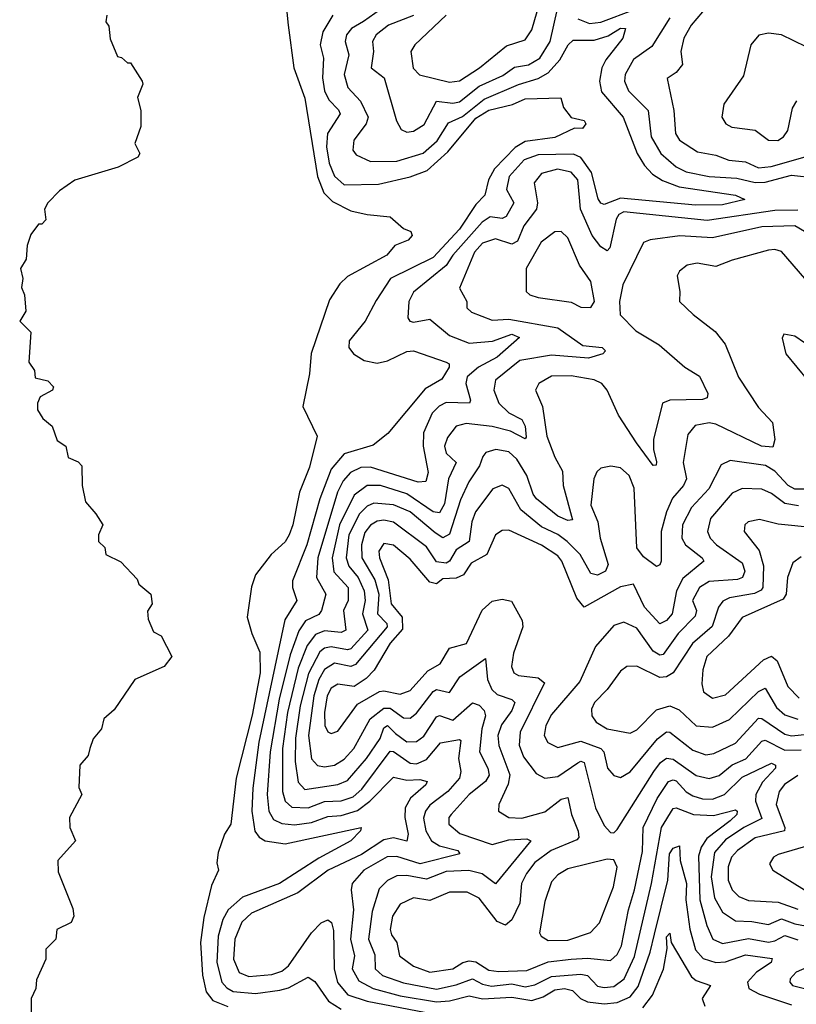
# Model space of a CAD drawing. Extents: x 1678759 to 1859541, y 384609 to 522867.
# Tile 238 of 256: x 1730688 to 1733050, y 489647 to 492642. Entities that reach past the tile are written whole.
import ezdxf

# ---------------------------------------------------------------- set-up
doc = ezdxf.new("R2010")
doc.units = 0

msp = doc.modelspace()

# ---------------------------------------------------------------- linework, layer by layer
at = {"layer": '0CON20XD'}
for points in [[(1731489.1, 492775), (1731504.5, 492624.5), (1731521.2, 492495), (1731555, 492402.5), (1731593, 492165), (1731613, 492115), (1731638.8, 492088.8), (1731695, 492060.8), (1731745, 492048.8), (1731815, 492042.5), (1731855, 492006.2), (1731877.7, 491997.7), (1731881.2, 491985), (1731869.3, 491970.7), (1731828.8, 491955), (1731804.2, 491925), (1731685, 491860.8), (1731661.8, 491838.2), (1731630, 491790), (1731573.9, 491626.1), (1731568.8, 491565), (1731548.8, 491465), (1731592.2, 491375), (1731569.5, 491280.5), (1731538.4, 491205), (1731518.4, 491105), (1731506.9, 491075), (1731495, 491053.6), (1731452.7, 491015), (1731405, 490953.3), (1731392.6, 490917.4), (1731380, 490825), (1731393.2, 490775), (1731418.5, 490718.5), (1731419, 490655), (1731395, 490526.5), (1731345.6, 490335), (1731330, 490195), (1731310.9, 490165), (1731290.9, 490109.1), (1731287.4, 490077.4), (1731292.7, 490055), (1731271.5, 490008.5), (1731248.1, 489911.8), (1731237.7, 489835), (1731243.7, 489736.3), (1731254.9, 489684.9), (1731275, 489659.3), (1731320.5, 489640.5)], [(1731984.8, 492655), (1731890, 492565), (1731876.9, 492545), (1731884.3, 492494.3), (1731903.7, 492473.7), (1731995, 492451.7), (1732025, 492456.1), (1732085.8, 492495), (1732168.4, 492561.6), (1732225, 492580.3), (1732245, 492610.6), (1732287.1, 492755)], [(1731802, 492685), (1731733.8, 492636.1), (1731697, 492615), (1731681.4, 492595), (1731678.1, 492575), (1731688.3, 492535), (1731674.8, 492475), (1731685.6, 492435), (1731723.8, 492393.8), (1731747.9, 492345), (1731741.5, 492325), (1731704.3, 492275), (1731700.9, 492245), (1731711, 492231), (1731755, 492210.7), (1731835, 492211), (1731915, 492235.8), (1731957.1, 492272.9), (1731991.8, 492328.2), (1732035, 492347.1), (1732100.4, 492399.6), (1732205, 492444.6), (1732265, 492462.3), (1732295, 492480.3), (1732330.8, 492519.2), (1732355.6, 492565), (1732371.2, 492578.8), (1732435, 492578.9), (1732477.9, 492592.1), (1732515, 492616.1), (1732530, 492615), (1732522.6, 492585), (1732470.4, 492519.6), (1732458.4, 492495), (1732451.6, 492455), (1732457.7, 492422.3), (1732523.2, 492345), (1732565.6, 492235), (1732587.8, 492197.8), (1732612.1, 492172.1), (1732642.9, 492152.9), (1732693.7, 492133.7), (1732865, 492108), (1732893.8, 492095), (1732825, 492078.3), (1732742.9, 492077.1), (1732515, 492098.5), (1732465, 492079.4), (1732455, 492083.2), (1732447.2, 492097.2), (1732427, 492177), (1732395, 492222.3), (1732372.5, 492232.5), (1732265, 492230.7), (1732222.2, 492215), (1732176.6, 492165), (1732168.3, 492125), (1732191.2, 492085), (1732167.4, 492042.6), (1732155, 492037.4), (1732118.4, 492041.6), (1732093.9, 492026.1), (1732004.8, 491925), (1731985, 491893.7), (1731885, 491812.5), (1731871.6, 491785), (1731867.9, 491735), (1731874.2, 491724.3), (1731885, 491722.2), (1731935, 491731.1), (1731995, 491681.5), (1732055, 491658.3), (1732125.6, 491664.4), (1732185, 491685.7), (1732207.9, 491675), (1732140.2, 491615), (1732083.7, 491585), (1732049.2, 491555), (1732044.8, 491535), (1732058.5, 491485), (1732056.2, 491475), (1731985, 491477.2), (1731963.2, 491466.8), (1731941.9, 491445), (1731915.6, 491385), (1731914.8, 491345), (1731930, 491265), (1731922.9, 491237.1), (1731899.2, 491235), (1731755, 491280.8), (1731725, 491279.9), (1731694, 491265), (1731671.1, 491238.9), (1731654.6, 491205), (1731594.2, 491005), (1731590.8, 490945), (1731618.8, 490895), (1731605.5, 490844.5), (1731597.7, 490832.3), (1731557, 490813), (1731537, 490783), (1731510.2, 490709.8), (1731476.5, 490575), (1731449.7, 490415), (1731440.6, 490285), (1731444.9, 490235), (1731459.6, 490209.6), (1731485, 490196.9), (1731523.1, 490193.1), (1731575, 490200), (1731625, 490218.2), (1731665, 490221.2), (1731715, 490236.5), (1731753, 490265), (1731825, 490337.7), (1731865, 490329.3), (1731905, 490330.6), (1731927.1, 490325), (1731922.5, 490315), (1731875.9, 490274.1), (1731860.2, 490245), (1731859.2, 490215), (1731868.9, 490165), (1731865, 490143.9), (1731825, 490154), (1731795, 490147.4), (1731727.2, 490102.8), (1731626.4, 490055), (1731533.9, 489986.1), (1731392.5, 489925), (1731362.8, 489897.2), (1731342.3, 489845), (1731338.3, 489785), (1731355, 489744.3), (1731385, 489731.7), (1731455, 489738.2), (1731485, 489748.3), (1731505.6, 489764.4), (1731575, 489865.2), (1731605, 489895.3), (1731625, 489903.8), (1731636, 489896), (1731642, 489872), (1731643.8, 489755), (1731653.9, 489713.9), (1731686, 489676), (1731745, 489656.9), (1731945, 489618.3)], [(1731885, 492653.9), (1731809.5, 492625), (1731771.9, 492595), (1731761.1, 492575), (1731763.8, 492545), (1731757.1, 492495), (1731796.2, 492465), (1731833.6, 492333.6), (1731847.8, 492307.8), (1731865, 492299.2), (1731885, 492302.4), (1731917.5, 492322.5), (1731955, 492393.9), (1732005, 492387.4), (1732025, 492392.2), (1732085, 492439.3), (1732157.7, 492472.3), (1732193.2, 492496.8), (1732235.3, 492504.7), (1732269.8, 492525), (1732301.5, 492575), (1732323.3, 492675)], [(1732385, 492643.8), (1732420.4, 492630.4), (1732455, 492633.7), (1732557.4, 492672.6)], [(1732764.7, 492665), (1732730.2, 492625), (1732708.1, 492585), (1732699.1, 492545), (1732703.9, 492505), (1732685, 492480.9), (1732657.5, 492462.5), (1732677.6, 492365), (1732682.6, 492295), (1732695, 492274.7), (1732749.3, 492239.3), (1732805, 492230), (1732845, 492214.4), (1732895, 492209.1), (1732935, 492191.4), (1732973.6, 492195), (1733076.8, 492225)], [(1730952.5, 492655), (1730950, 492635), (1730958.3, 492621.7), (1730963, 492583), (1730985, 492530), (1730997, 492527), (1731015, 492510), (1731025, 492510), (1731060, 492455), (1731062.5, 492445), (1731046.2, 492405), (1731056.2, 492365), (1731056.4, 492316.4), (1731038, 492265), (1731052.7, 492235), (1731046.7, 492223.3), (1730986.6, 492193.4), (1730855, 492153.8), (1730808.8, 492121.2), (1730773.3, 492085), (1730762.5, 492065), (1730767, 492033), (1730755, 492020), (1730745, 492020), (1730721.7, 491988.3), (1730710, 491955), (1730707, 491913), (1730690, 491885), (1730697.5, 491855), (1730693, 491827), (1730702.5, 491805), (1730706.7, 491755), (1730687.5, 491725), (1730721.7, 491691.7), (1730715, 491600), (1730732.5, 491575), (1730735, 491552.5), (1730773, 491543), (1730790, 491525), (1730787.5, 491515), (1730750, 491495), (1730741.2, 491475), (1730741.2, 491455), (1730758.3, 491428.3), (1730786.7, 491405), (1730802, 491362), (1730827.5, 491345), (1730835, 491310), (1730865, 491297.5), (1730876.7, 491285), (1730877.5, 491225), (1730887.5, 491175), (1730919.3, 491139.3), (1730940, 491105), (1730927.5, 491075), (1730927.5, 491055), (1730946.1, 491036.1), (1730950, 491015), (1730995, 490992.5), (1731045, 490940), (1731050, 490925), (1731086.7, 490895), (1731090, 490865), (1731076.7, 490843.3), (1731078.3, 490818.3), (1731095, 490780), (1731118.3, 490768.3), (1731150, 490705), (1731127.5, 490675), (1731037.5, 490635), (1730975, 490542.5), (1730943.3, 490515), (1730936.2, 490485), (1730911.2, 490455), (1730901.2, 490425)], [(1731640, 492655), (1731610, 492605), (1731601.2, 492565), (1731611.4, 492525), (1731609, 492465), (1731615.2, 492425), (1731627.6, 492397.6), (1731657.8, 492367.8), (1731662.5, 492355), (1731624.2, 492295), (1731620.7, 492255), (1731629.3, 492205), (1731645, 492165.8), (1731675, 492139.6), (1731778.6, 492141.4), (1731875, 492164), (1731926.7, 492183.3), (1731989.8, 492240.2), (1732075, 492342.4), (1732115, 492366.1), (1732186.8, 492383.2), (1732225, 492400.5), (1732334.1, 492404.1), (1732341.5, 492375), (1732365, 492344), (1732405, 492335.5), (1732410, 492325), (1732399.2, 492310.8), (1732375, 492311.2), (1732315, 492283.3), (1732225, 492271.2), (1732195, 492253.2), (1732131.9, 492188.1), (1732113.2, 492155), (1732102.5, 492107.5), (1732075, 492079.5), (1732025.9, 492005), (1731945, 491918.8), (1731815.4, 491854.6), (1731772.1, 491787.9)], [(1732665, 492646.9), (1732610.2, 492559.8), (1732555, 492520), (1732529.4, 492475), (1732527.8, 492455), (1732540, 492425), (1732599.2, 492365), (1732608.5, 492285), (1732637.8, 492235), (1732685, 492194.5), (1732715, 492178.6), (1732785, 492164.9), (1732869.4, 492159.4), (1732925, 492146), (1732955, 492147.7), (1733035, 492168.7), (1733109.5, 492160.5)], [(1733155, 492522.3), (1733005, 492595.3), (1732965, 492600.7), (1732935.9, 492594.1), (1732911.8, 492565), (1732888.9, 492471.1), (1732830, 492385), (1732823.3, 492345), (1732835.7, 492325), (1732854, 492315), (1732925, 492305.9), (1732965, 492275.4), (1732993.7, 492273.7), (1733011.5, 492285), (1733024.6, 492305), (1733038, 492372), (1733052, 492395)], [(1733055, 492062.7), (1732985, 492060.9), (1732779.1, 492030.9), (1732525, 492057.2), (1732510.6, 492049.4), (1732501.7, 492035), (1732482.3, 491947.7), (1732475, 491938.8), (1732455, 491951.2), (1732429.4, 491985), (1732393.8, 492065), (1732390.7, 492100.7), (1732385.5, 492155), (1732365, 492178.1), (1732323.2, 492186.8), (1732275, 492173.6), (1732252.5, 492145), (1732262.5, 492085), (1732259.4, 492065), (1732221.1, 492015), (1732201.7, 491968.3), (1732185, 491958.8), (1732134.8, 491974.8), (1732095, 491962.3), (1732071, 491935), (1732025.4, 491825), (1732047.8, 491785), (1732047.8, 491765), (1732062.2, 491752.2), (1732125, 491728.3), (1732175, 491731.2), (1732325, 491704.3), (1732400.8, 491650.8), (1732459.2, 491645), (1732470, 491635), (1732461.4, 491625), (1732418, 491612), (1732305, 491620.9), (1732208.9, 491605), (1732134.7, 491545), (1732129.8, 491515), (1732145.4, 491475.4), (1732175, 491446), (1732215.4, 491425.4), (1732225.4, 491405), (1732228.3, 491371.7), (1732225, 491366.7), (1732180.4, 491390.4), (1732125, 491404.9), (1732046.1, 491413.9), (1732014.8, 491405.2), (1731989.4, 491370.6), (1731979.8, 491345), (1731985, 491323.5), (1732014.8, 491295), (1731992.1, 491245), (1731980.2, 491169.8), (1731965, 491141.6), (1731945, 491145.2), (1731865, 491199.7), (1731785, 491224.6), (1731744.7, 491225.3), (1731705, 491195.2), (1731660.8, 491105), (1731637.7, 491005), (1731642.8, 490962.8), (1731687.2, 490915), (1731686.8, 490875), (1731672.5, 490845), (1731680, 490785), (1731665, 490778.5), (1731615, 490783.3), (1731587.7, 490772.3), (1731562, 490738), (1731535, 490669.4), (1731502.3, 490535), (1731487.4, 490425), (1731486.6, 490295), (1731495.1, 490265.1), (1731515, 490246.9), (1731565, 490245.1), (1731615, 490264.6), (1731665, 490266.1), (1731701.7, 490278.3), (1731728.4, 490301.6), (1731815, 490417), (1731825, 490416.5), (1731875, 490380.9), (1731895, 490379.1), (1731925, 490391.8), (1731967.8, 490442.2), (1732025, 490453.1), (1732029.1, 490449.1), (1732022.3, 490395), (1732029.5, 490355), (1732025.7, 490335), (1731990.2, 490295), (1731935, 490253.4), (1731921.6, 490235), (1731916.4, 490213.6), (1731922.7, 490175), (1731940, 490145), (1731965, 490129.7), (1732020.4, 490115), (1732026.7, 490105), (1731905.5, 490074.5), (1731835, 490097.2), (1731805, 490096), (1731734.8, 490055), (1731698.9, 490015), (1731695.7, 489995), (1731703.3, 489935), (1731694.1, 489845), (1731705.7, 489795), (1731698.6, 489755), (1731719, 489719), (1731762.3, 489695), (1731845, 489673.2), (1731955.1, 489654.9), (1731995, 489657.6), (1732055, 489673.5), (1732095, 489664.2), (1732185, 489669.4), (1732245, 489659.4), (1732280, 489670), (1732315, 489691.6), (1732345, 489695.9), (1732369, 489689), (1732393, 489665), (1732415, 489654.4), (1732465, 489648.5), (1732505, 489652.7), (1732545, 489670.6), (1732568.9, 489701.1), (1732605.8, 489805.8), (1732618.9, 489861.1)], [(1733075, 491997.4), (1733045, 492014.8), (1732945, 492011.4), (1732795, 491978), (1732695.7, 491984.3), (1732605, 491972.5), (1732585, 491964.4), (1732521.8, 491835), (1732512.5, 491785), (1732514.1, 491744.1), (1732561.8, 491695), (1732632.6, 491652.6), (1732710.5, 491585), (1732755, 491557.7), (1732781.3, 491505), (1732778.6, 491491.4), (1732765, 491486.1), (1732665, 491484.8), (1732642.7, 491475), (1732615.6, 491365), (1732615.2, 491335), (1732625, 491296.7), (1732623.6, 491286.4), (1732615, 491285.8), (1732564.3, 491355), (1732509.4, 491439.4), (1732474.2, 491515), (1732458.2, 491535), (1732435, 491546.5), (1732365, 491559), (1732305, 491557.3), (1732266.5, 491535), (1732257.1, 491515), (1732278, 491465), (1732290.7, 491375), (1732315, 491310.8), (1732338.6, 491268.6), (1732341.2, 491225), (1732369, 491121), (1732355, 491118.6), (1732325, 491132), (1732259.5, 491185), (1732249, 491199), (1732230.1, 491255), (1732200.3, 491305), (1732175, 491327.7), (1732135.7, 491334.3), (1732105.7, 491325), (1732096.6, 491313.4), (1732086.7, 491285), (1732054.2, 491235.8), (1732028.9, 491181.1), (1731995, 491077.4), (1731975, 491065.9), (1731951.4, 491081.4), (1731874.9, 491144.9), (1731825, 491166.6), (1731765, 491171.6), (1731745, 491162), (1731721.3, 491138.7), (1731689.2, 491075), (1731681, 491005), (1731689.2, 490979.3), (1731716.8, 490945), (1731735.6, 490905), (1731738.3, 490875), (1731730.1, 490835), (1731746.3, 490785), (1731695, 490728.1), (1731685, 490724.9), (1731635, 490734.9), (1731615, 490730.3), (1731600.8, 490719.2), (1731566.2, 490653.8), (1731540.8, 490555), (1731526.3, 490456.3), (1731525.5, 490385.5), (1731535, 490322.7), (1731555, 490300.8), (1731655, 490316), (1731685, 490327.8), (1731742.6, 490395), (1731783.9, 490456.1), (1731795, 490487.9), (1731806.4, 490495), (1731831.1, 490471.1), (1731865, 490445.2), (1731895, 490446.3), (1731916.9, 490463.1), (1731955, 490521.3), (1731965, 490525.2), (1732005, 490511.7), (1732065, 490564.3), (1732085, 490557.1), (1732100.9, 490540.9), (1732104.8, 490525), (1732093, 490485), (1732085.9, 490415), (1732112.1, 490365), (1732115.9, 490344.1), (1732104.7, 490325.3), (1732055.2, 490285), (1731999.7, 490225), (1731993.3, 490215), (1731993.1, 490195), (1732026.6, 490166.6), (1732125, 490132.9), (1732175, 490147.3), (1732230.3, 490150.3), (1732242.7, 490145), (1732135, 490013.9), (1732094.4, 490044.4), (1732053.9, 490053.9), (1731985, 490051.6), (1731925, 490028.2), (1731865, 490038.6), (1731835, 490037.6), (1731806, 490024), (1731781.5, 489998.5), (1731759.8, 489929.8), (1731748.3, 489845), (1731768.1, 489798.1), (1731768.5, 489755), (1731790.7, 489735), (1731855, 489712.7), (1731955, 489693.4), (1732015, 489706.2), (1732065, 489725.2), (1732095, 489708.4), (1732123, 489703), (1732185, 489709.6), (1732225, 489700.8), (1732255, 489706.8), (1732305, 489732.1), (1732395, 489738.8), (1732415.2, 489735), (1732445, 489703), (1732465, 489698), (1732495, 489701.5), (1732526.1, 489725), (1732557.3, 489792.7), (1732609.7, 490015), (1732640.4, 490185), (1732675, 490243.2), (1732685, 490245.2), (1732737.1, 490225), (1732798.2, 490221.8), (1732865, 490238.7), (1732870.5, 490235), (1732868.8, 490225), (1732848.5, 490205), (1732778, 490152), (1732760.2, 490125), (1732752, 490098), (1732756.6, 489965), (1732777.4, 489887.4), (1732795.9, 489845), (1732825, 489832.7), (1732905, 489847.8), (1732965, 489835.9), (1732985, 489839.9), (1733015, 489856.8), (1733055, 489843.6)], [(1732425, 491766.7), (1732435.6, 491785), (1732424.6, 491845), (1732390, 491895), (1732355, 491978.5), (1732335, 491997.1), (1732315, 491996.8), (1732274, 491965), (1732228.2, 491885), (1732228.5, 491815), (1732239.2, 491805), (1732265, 491796.5), (1732365, 491782.2), (1732395, 491767.5), (1732425, 491766.7)], [(1733075.5, 491855), (1733005, 491936.9), (1732985, 491942.7), (1732965, 491940.3), (1732855, 491910.5), (1732805, 491890.6), (1732748.9, 491901.1), (1732718, 491895), (1732695, 491876.9), (1732687.6, 491862.4), (1732695.7, 491815), (1732694.3, 491785), (1732735.8, 491745), (1732803.6, 491693.6), (1732833.6, 491655), (1732874.4, 491554.4), (1732935, 491461.8), (1732977.1, 491417.1), (1732984.7, 491365), (1732978.4, 491341.6), (1732944.3, 491345), (1732805, 491412), (1732785, 491415.9), (1732742.8, 491407.2), (1732719.5, 491380.5), (1732706.2, 491295), (1732715.8, 491245), (1732706.7, 491225), (1732673.4, 491186.6), (1732655.3, 491144.7), (1732639.1, 491085), (1732638.5, 490995), (1732635, 490984), (1732625, 490979.2), (1732585, 491007.9), (1732564.4, 491035), (1732556.9, 491216.9), (1732541.6, 491255), (1732515, 491278.7), (1732486, 491284), (1732455, 491277.3), (1732443, 491267), (1732434, 491245), (1732425.2, 491165), (1732446.1, 491115), (1732452.9, 491065), (1732478, 490985), (1732470, 490965), (1732445, 490952.7), (1732425, 490957.7), (1732392.7, 491015), (1732352.6, 491055), (1732325, 491076.2), (1732275, 491099.4), (1732211.5, 491151.5), (1732175, 491216.2), (1732155, 491225.9), (1732127.1, 491215), (1732074.4, 491145), (1732063, 491115), (1732055.3, 491054.7), (1732015, 491029.7), (1731995, 490995.2), (1731985, 490989.1), (1731955, 490993.1), (1731925, 491038.8), (1731825, 491113.1), (1731795, 491119.7), (1731775, 491116.4), (1731755, 491104.4), (1731737.9, 491082.1), (1731726.8, 491045), (1731728, 491005), (1731768.1, 490938.1), (1731780, 490895), (1731776.2, 490835), (1731804.4, 490805), (1731805.8, 490795), (1731709.2, 490680.8), (1731695, 490674.6), (1731645, 490684.3), (1731614.5, 490665.5), (1731597.8, 490635), (1731582.2, 490585), (1731566, 490465), (1731575, 490394), (1731593.8, 490373.8), (1731615, 490369.7), (1731645.6, 490374.4), (1731675, 490392.6), (1731703.8, 490425), (1731725, 490464.1), (1731753.9, 490515), (1731795, 490548.3), (1731815, 490548.3), (1731855, 490518.9), (1731875, 490517.4), (1731895, 490532.3), (1731945, 490598.2), (1731955, 490604.8), (1731995, 490595.8), (1732026.7, 490643.3), (1732105, 490699.2), (1732111, 490635), (1732123.3, 490605), (1732139.8, 490589.8), (1732184.5, 490574.5), (1732194.2, 490565), (1732185, 490540.5), (1732153.2, 490496.8), (1732142.4, 490465), (1732144.9, 490434.9), (1732178.7, 490345), (1732173.6, 490316.4), (1732145.3, 490255), (1732144.4, 490235), (1732175, 490215.3), (1732215, 490213.5), (1732285, 490233), (1732335, 490270.7), (1732355, 490276.4), (1732366.3, 490225), (1732386.5, 490173.5), (1732388.1, 490155), (1732382.4, 490147.6), (1732304.2, 490115), (1732255, 490079.1), (1732228.8, 490045), (1732213.7, 490015), (1732208.7, 489955), (1732185, 489904.7), (1732165, 489888.4), (1732139.5, 489899.5), (1732085, 489970), (1732048.5, 489988.5), (1731995, 489988.4), (1731935, 489963.1), (1731885, 489971.5), (1731845, 489952.4), (1731821.3, 489915), (1731814.4, 489875), (1731818.4, 489858.4), (1731835.2, 489835), (1731842.6, 489795), (1731885, 489763.1), (1731935, 489745.5), (1732005, 489755.2), (1732035.1, 489774.9), (1732055, 489779.9), (1732075, 489776.7), (1732115, 489751.2), (1732145, 489747.6), (1732229.9, 489750.1), (1732295, 489776.2), (1732365, 489785.1), (1732415, 489788.1), (1732485, 489780.7), (1732505, 489799.1), (1732518.2, 489825), (1732539.3, 489935), (1732557.9, 489995), (1732582.3, 490112.3), (1732584, 490185), (1732626.9, 490273.1), (1732660.7, 490325), (1732675, 490330.5), (1732685, 490327.3), (1732715, 490293.2), (1732735, 490281), (1732765, 490272.2), (1732795, 490271.6), (1732832, 490285), (1732885, 490337.9), (1732975, 490380.2), (1732986.7, 490375), (1732986.6, 490365), (1732946.7, 490323.3), (1732926.6, 490285), (1732926, 490265), (1732945, 490212.5), (1732890.4, 490185), (1732835, 490147.6), (1732800.9, 490109.1), (1732791.3, 490035), (1732801.1, 489971.1), (1732825, 489927.7), (1732865, 489901.2), (1732915, 489899.6), (1732965, 489889.7), (1733005, 489907), (1733045, 489891.8), (1733105, 489880.5)], [(1731772.1, 491787.9), (1731738.1, 491725), (1731690, 491665), (1731688.6, 491645), (1731702.8, 491625), (1731735, 491605.2), (1731775, 491597.1), (1731806, 491604), (1731865, 491632.2), (1731885, 491634.7), (1731985, 491600.4), (1731994.4, 491595), (1731993.8, 491585), (1731971.9, 491548.1), (1731920.9, 491519.1), (1731807.1, 491382.9), (1731762.4, 491347.6), (1731675, 491321.7), (1731634.9, 491275.1), (1731600.7, 491185), (1731561.1, 491045), (1731517.6, 490935), (1731517.9, 490915), (1731530.8, 490875), (1731493.8, 490816.2), (1731463.5, 490673.5), (1731415.3, 490445), (1731396.3, 490305), (1731393.4, 490235), (1731403.3, 490173.4), (1731415.9, 490155.9), (1731434.4, 490144.4), (1731495, 490135.4), (1731725.8, 490185), (1731724.3, 490175), (1731695, 490144.2), (1731597.8, 490092.2), (1731478.2, 490015), (1731365, 489972.7), (1731321.2, 489935), (1731305.4, 489905), (1731291.7, 489855), (1731287.4, 489775), (1731302.6, 489715), (1731317.4, 489697.4), (1731336.8, 489686.8), (1731405, 489680), (1731479.3, 489690.7), (1731505, 489697.9), (1731565, 489729.6), (1731585, 489716.9), (1731626.9, 489656.9), (1731665, 489633)], [(1733075, 491658.6), (1733045, 491679.4), (1733012.5, 491685), (1733006.7, 491673.3), (1733018.1, 491625), (1733084.6, 491544.6)], [(1733106.4, 491213.6), (1733045, 491213.4), (1733024.9, 491224.9), (1732985, 491268.8), (1732956.3, 491286.3), (1732848.8, 491301.2), (1732821.9, 491288.1), (1732784, 491215), (1732731.5, 491158.5), (1732703.4, 491105), (1732702.1, 491065), (1732713.3, 491045), (1732763.5, 491005), (1732768.2, 490995), (1732705, 490942), (1732685.6, 490905), (1732671.9, 490835), (1732655, 490814.3), (1732635, 490804.2), (1732587.8, 490855), (1732555, 490925.4), (1732515, 490916.7), (1732404.5, 490855), (1732382.2, 490882.2), (1732336.6, 490995), (1732325, 491010.7), (1732275, 491043.3), (1732175, 491089.3), (1732155, 491088.6), (1732135, 491075.4), (1732108.8, 491015), (1732060.8, 490989.2), (1732037.1, 490952.9), (1732015, 490943.2), (1731975, 490941.2), (1731955, 490925.6), (1731935, 490931.5), (1731875, 491001.4), (1731825, 491043.6), (1731795, 491048.6), (1731780, 491025), (1731782.2, 491005), (1731808.2, 490938.2), (1731817.6, 490865), (1731851.4, 490825), (1731852.3, 490787.7), (1731815, 490745.6), (1731766.1, 490663.9), (1731741.7, 490638.3), (1731705, 490614.2), (1731655, 490621), (1731635, 490608.9), (1731623.1, 490585), (1731615.2, 490535.2), (1731615.6, 490495.6), (1731625, 490476.2), (1731635, 490471.3), (1731655, 490478), (1731715, 490560), (1731781.7, 490598.3), (1731795, 490601.1), (1731845, 490590.3), (1731875, 490601.2), (1731928.6, 490661.4), (1731966.9, 490683.1), (1731995, 490730), (1732046.6, 490745), (1732094, 490846), (1732125, 490873.1), (1732155, 490879.3), (1732183.4, 490873.4), (1732216.3, 490815), (1732218.1, 490795), (1732190, 490715), (1732183.6, 490675), (1732190.9, 490655), (1732205, 490647.3), (1732265, 490639.8), (1732284, 490625), (1732210.2, 490475), (1732207, 490435), (1732220.3, 490400.3), (1732258.9, 490348.9), (1732285, 490334.7), (1732325, 490340), (1732385, 490382.1), (1732395, 490386.9), (1732405, 490382.8), (1732438.9, 490245), (1732465, 490191.4), (1732485, 490169.4), (1732495, 490169.2), (1732505, 490179.2), (1732616.4, 490355), (1732637, 490383), (1732655, 490396.2), (1732675, 490392.9), (1732745, 490343.5), (1732785, 490334.5), (1732815, 490343.1), (1732854.4, 490375.6), (1732896.3, 490393.7), (1732945, 490447.8), (1732955, 490450.3), (1733015, 490419.9), (1733065, 490421.4)], [(1733057.1, 491162.9), (1733015, 491170.1), (1732975, 491200.4), (1732945, 491214), (1732885, 491216), (1732855, 491201.6), (1732789.1, 491125), (1732780, 491085), (1732788.1, 491065), (1732807.6, 491045), (1732885, 490990), (1732893.1, 490965), (1732886.5, 490945), (1732871.3, 490938.7), (1732785, 490932.9), (1732755, 490915.2), (1732734.2, 490875), (1732746.4, 490845), (1732742.6, 490827.4), (1732690.8, 490775), (1732645, 490711.4), (1732635, 490709.6), (1732615, 490720.9), (1732565, 490791.1), (1732525, 490809.3), (1732495, 490799.5), (1732439.6, 490735), (1732391.4, 490628.6), (1732305, 490528.2), (1732287.8, 490495), (1732282.6, 490465), (1732294, 490444), (1732325, 490428.8), (1732395, 490447.2), (1732455, 490425.7), (1732464.5, 490415), (1732475.7, 490365), (1732495, 490342.7), (1732515, 490337.1), (1732545, 490354.7), (1732627.3, 490455), (1732655, 490476.2), (1732665, 490475.2), (1732735, 490420), (1732775, 490406.3), (1732799.5, 490410.5), (1732865, 490441.5), (1732935, 490517.5), (1732945, 490516.9), (1733015, 490469), (1733035, 490463.4), (1733085, 490468.7)], [(1733105, 491096.4), (1732995, 491107.8), (1732937.9, 491122.1), (1732903.1, 491115), (1732893.6, 491105), (1732891.5, 491085), (1732937.4, 491027.4), (1732950.3, 490980.3), (1732948.3, 490915), (1732943.1, 490906.9), (1732923.3, 490896.7), (1732846.9, 490883.1), (1732826.6, 490873.4), (1732813.3, 490855), (1732793.9, 490796.1), (1732733.8, 490745), (1732675, 490655.6), (1732655, 490643.5), (1732635, 490641.3), (1732565, 490675.2), (1732534.3, 490675), (1732515, 490660), (1732475, 490604.6), (1732436.5, 490565), (1732426.6, 490545), (1732428, 490525), (1732441.5, 490505), (1732474.5, 490485), (1732545, 490471.4), (1732565, 490481.9), (1732625, 490542.9), (1732665, 490555.2), (1732693.2, 490543.2), (1732745, 490494.4), (1732795, 490490), (1732846.8, 490513.2), (1732935, 490599.1), (1732955, 490608.4), (1732989.8, 490549.8), (1733015, 490527.7), (1733055, 490514.6)], [(1733065, 491008.4), (1733039.8, 490990.2), (1733022.7, 490945), (1733019.1, 490895), (1733010.3, 490879.7), (1732885, 490823.7), (1732843.3, 490766.7), (1732778.2, 490705), (1732765.3, 490665), (1732762.4, 490622.4), (1732767.9, 490597.9), (1732795, 490578.7), (1732835, 490588.6), (1732950.3, 490695), (1732975, 490706.2), (1732991.4, 490691.4), (1733024.2, 490614.2), (1733058.7, 490578.7)], [(1730901.2, 490425), (1730895.7, 490404.3), (1730870, 490375), (1730867, 490307), (1730876.7, 490285), (1730838.8, 490215), (1730840, 490185), (1730857.5, 490145), (1730804, 490085), (1730805, 490050), (1730848.8, 489938.8), (1730852, 489915), (1730843.8, 489896.2), (1730800, 489875), (1730797.5, 489845), (1730767.5, 489815), (1730767.5, 489785), (1730738.3, 489721.7), (1730736.7, 489695), (1730722.5, 489665), (1730722.5, 489625)], [(1733055, 490343.2), (1733014.3, 490315.7), (1732997.9, 490295), (1732989.2, 490255), (1733015.5, 490185), (1733014.1, 490175), (1732925, 490153.4), (1732870.7, 490115), (1732852.6, 490095), (1732842.6, 490065), (1732842.9, 490025), (1732854.4, 489995), (1732874.9, 489974.9), (1732905, 489963), (1732995, 489958), (1733055, 489936.2)], [(1732618.9, 489861.1), (1732659.3, 490025), (1732664.6, 490105), (1732675, 490122.7), (1732695, 490129.2), (1732697, 490085), (1732715.8, 490015), (1732714.3, 489965), (1732726, 489876), (1732743.2, 489813.2), (1732766.3, 489786.3), (1732804.9, 489774.9), (1732835, 489776.5), (1732895, 489797.7), (1732977, 489787), (1732973.9, 489775), (1732928.9, 489745), (1732901.9, 489715), (1732905.5, 489695), (1732937.8, 489677.8), (1733035, 489645.3)], [(1733095, 490132.7), (1732995, 490102.5), (1732981.1, 490095), (1732968.9, 490075), (1732978.6, 490055), (1733074.5, 489995)], [(1732295, 489841.2), (1732355, 489842.6), (1732424, 489866), (1732451.2, 489895), (1732494.3, 490005), (1732504.7, 490064.7), (1732495, 490087.1), (1732475, 490089.1), (1732355, 490058.9), (1732325, 490040.9), (1732305, 490019.5), (1732285, 489960), (1732268.8, 489865), (1732274.2, 489854.2), (1732295, 489841.2)], [(1732583, 489637), (1732612.4, 489675), (1732645.5, 489754.5), (1732657.5, 489817.5), (1732655, 489852.5), (1732665, 489863.8), (1732668.9, 489835), (1732731.4, 489731.4), (1732745, 489720), (1732788.5, 489705), (1732763.6, 489665), (1732772.2, 489642.2)], [(1733163.6, 489795), (1733049.3, 489745), (1733031.5, 489725), (1733030.5, 489715), (1733038.9, 489705), (1733075, 489695.2)]]:
    msp.add_lwpolyline(points, dxfattribs=at)

doc.saveas('drawing.dxf')
